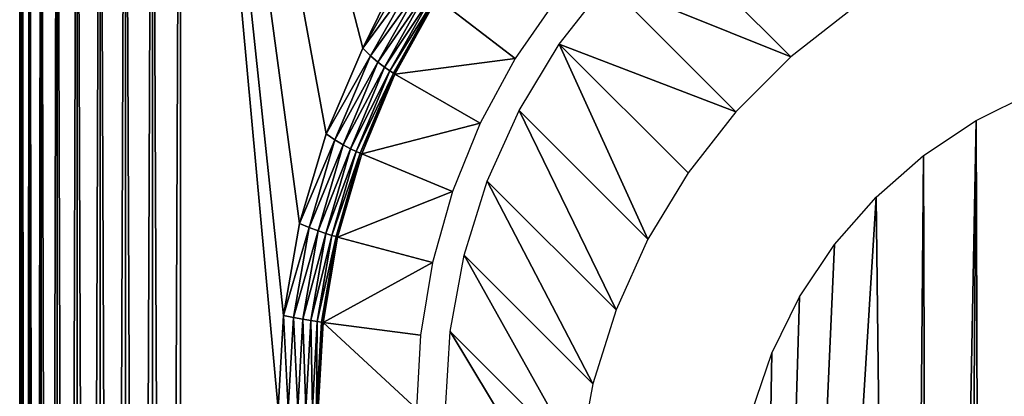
# Model space of a CAD drawing. Header units: millimetres. Extents: x -95 to 95, y -21 to 21.
# Tile 19 of 89: x -95 to -88.87, y 14.43 to 16.77. Entities that reach past the tile are written whole.
import ezdxf

# ---------------------------------------------------------------- set-up
doc = ezdxf.new("R2010")
doc.units = ezdxf.units.MM
doc.header["$LTSCALE"] = 135.540879
for name, color, linetype in [('1', 7, 'CONTINUOUS'), ('19', 7, 'CONTINUOUS'), ('2', 7, 'CONTINUOUS'), ('25', 7, 'CONTINUOUS'), ('35', 7, 'CONTINUOUS'), ('45', 7, 'CONTINUOUS'), ('5', 7, 'CONTINUOUS'), ('8', 7, 'CONTINUOUS')]:
    doc.layers.add(name, color=color, linetype=linetype)

msp = doc.modelspace()

# ---------------------------------------------------------------- linework, layer by layer
at = {"layer": '1', "color": 7, "linetype": 'Continuous', "true_color": 0xe0f2ff}
for points in [[(-94.1736, -20.9848), (-94.342, -20.9397), (-94.1736, 20.9848), (-94.1736, -20.9848)], [(-94.1736, 20.9848), (-94.342, -20.9397), (-94.342, 20.9397), (-94.1736, 20.9848)], [(-94, -21), (-94.1736, -20.9848), (-94, 21), (-94, -21)], [(-94, 21), (-94.1736, -20.9848), (-94.1736, 20.9848), (-94, 21)], [(-93.3921, 14.3518), (-94, 21), (-93.3587, 14.9314), (-93.3921, 14.3518)], [(-93.3587, 14.9314), (-94, 21), (-93.2584, 15.505), (-93.3587, 14.9314)], [(-92.8639, 16.598), (-94, 21), (-92.192, 17.9748), (-92.8639, 16.598)], [(-93.0928, 16.0629), (-94, 21), (-92.8639, 16.598), (-93.0928, 16.0629)], [(-93.2584, 15.505), (-94, 21), (-93.0928, 16.0629), (-93.2584, 15.505)], [(-94, -21), (-94, 21), (-93.3921, 14.3518), (-94, -21)], [(-94.342, -20.9397), (-94.5, -20.866), (-94.342, 20.9397), (-94.342, -20.9397)], [(-94.342, 20.9397), (-94.5, -20.866), (-94.5, 20.866), (-94.342, 20.9397)], [(-94.5, -20.866), (-94.6428, -20.766), (-94.5, 20.866), (-94.5, -20.866)], [(-94.5, 20.866), (-94.6428, -20.766), (-94.6428, 20.766), (-94.5, 20.866)], [(-94.6428, 20.766), (-94.766, -20.6428), (-94.766, 20.6428), (-94.6428, 20.766)], [(-94.6428, -20.766), (-94.766, -20.6428), (-94.6428, 20.766), (-94.6428, -20.766)], [(-94.766, 20.6428), (-94.866, -20.5), (-94.866, 20.5), (-94.766, 20.6428)], [(-94.766, -20.6428), (-94.866, -20.5), (-94.766, 20.6428), (-94.766, -20.6428)], [(-94.866, -20.5), (-94.9397, -20.342), (-94.866, 20.5), (-94.866, -20.5)], [(-94.866, 20.5), (-94.9397, -20.342), (-94.9397, 20.342), (-94.866, 20.5)], [(-94.9397, 20.342), (-94.9848, -20.1736), (-94.9848, 20.1736), (-94.9397, 20.342)], [(-94.9397, -20.342), (-94.9848, -20.1736), (-94.9397, 20.342), (-94.9397, -20.342)], [(-95, -20), (-95, 20), (-94.9848, 20.1736), (-95, -20)], [(-94.9848, -20.1736), (-95, -20), (-94.9848, 20.1736), (-94.9848, -20.1736)], [(-92.5749, 17.1031), (-92.8639, 16.598), (-92.192, 17.9748), (-92.5749, 17.1031)]]:
    msp.add_3dface(points, dxfattribs=at)
at = {"layer": '19', "color": 7, "linetype": 'Continuous', "true_color": 0xe0f2ff}
for points in [[(-89.0488, 16.1468, 110), (-88.6969, 16.3204, 110), (-88.9997, 1.3658, 110), (-89.0488, 16.1468, 110)], [(-88.9997, 1.3658, 110), (-88.6969, 16.3204, 110), (-88.8568, 1.2659, 110), (-88.9997, 1.3658, 110)], [(-89.3751, 15.9288, 110), (-89.0488, 16.1468, 110), (-89.327, 1.4848, 110), (-89.3751, 15.9288, 110)], [(-89.327, 1.4848, 110), (-89.0488, 16.1468, 110), (-89.158, 1.4396, 110), (-89.327, 1.4848, 110)], [(-89.158, 1.4396, 110), (-89.0488, 16.1468, 110), (-88.9997, 1.3658, 110), (-89.158, 1.4396, 110)], [(-89.6701, 15.6701, 110), (-89.3751, 15.9288, 110), (-89.5015, 1.5, 110), (-89.6701, 15.6701, 110)], [(-89.5015, 1.5, 110), (-89.3751, 15.9288, 110), (-89.327, 1.4848, 110), (-89.5015, 1.5, 110)], [(-89.9288, 15.3751, 110), (-89.6701, 15.6701, 110), (-90.5487, 1.5, 110), (-89.9288, 15.3751, 110)], [(-90.5487, 1.5, 110), (-89.6701, 15.6701, 110), (-89.5015, 1.5, 110), (-90.5487, 1.5, 110)], [(-90.1468, 15.0488, 110), (-89.9288, 15.3751, 110), (-90.5487, 1.5, 110), (-90.1468, 15.0488, 110)], [(-90.3204, 14.6969, 110), (-90.1468, 15.0488, 110), (-90.5487, 1.5, 110), (-90.3204, 14.6969, 110)], [(-90.4465, 14.3253, 110), (-90.3204, 14.6969, 110), (-90.5487, 1.5, 110), (-90.4465, 14.3253, 110)]]:
    msp.add_3dface(points, dxfattribs=at)
at = {"layer": '2', "color": 7, "linetype": 'Continuous', "true_color": 0xe0f2ff}
for points in [[(94, -20, 112.5), (94, 20, 112.5), (-94, 20, 112.5), (94, -20, 112.5)], [(-94, -20, 112.5), (94, -20, 112.5), (-94, 20, 112.5), (-94, -20, 112.5)]]:
    msp.add_3dface(points, dxfattribs=at)
at = {"layer": '25', "color": 7, "linetype": 'Continuous', "true_color": 0xe0f2ff}
for points in [[(-91.0033, 17.3452, 17.0813), (-90.2012, 16.5428, 109.0123), (-91.3449, 17.0036, 17.0813), (-91.0033, 17.3452, 17.0813)], [(-89.821, 16.8406, 109.0121), (-90.2012, 16.5428, 109.0123), (-91.0033, 17.3452, 17.0813), (-89.821, 16.8406, 109.0121)], [(-91.3449, 17.0036, 17.0813), (-90.5428, 16.2012, 109.0123), (-91.6429, 16.6233, 17.0814), (-91.3449, 17.0036, 17.0813)], [(-90.2012, 16.5428, 109.0123), (-90.5428, 16.2012, 109.0123), (-91.3449, 17.0036, 17.0813), (-90.2012, 16.5428, 109.0123)], [(-91.6429, 16.6233, 17.0814), (-91.0905, 15.4077, 109.0118), (-91.8928, 16.2099, 17.0815), (-91.6429, 16.6233, 17.0814)], [(-90.8406, 15.821, 109.0121), (-91.0905, 15.4077, 109.0118), (-91.6429, 16.6233, 17.0814), (-90.8406, 15.821, 109.0121)], [(-90.5428, 16.2012, 109.0123), (-90.8406, 15.821, 109.0121), (-91.6429, 16.6233, 17.0814), (-90.5428, 16.2012, 109.0123)], [(-91.8928, 16.2099, 17.0815), (-91.2887, 14.9672, 109.0113), (-92.0911, 15.7693, 17.0818), (-91.8928, 16.2099, 17.0815)], [(-91.0905, 15.4077, 109.0118), (-91.2887, 14.9672, 109.0113), (-91.8928, 16.2099, 17.0815), (-91.0905, 15.4077, 109.0118)], [(-92.0911, 15.7693, 17.0818), (-91.4325, 14.5061, 109.0106), (-92.2348, 15.3081, 17.0822), (-92.0911, 15.7693, 17.0818)], [(-91.2887, 14.9672, 109.0113), (-91.4325, 14.5061, 109.0106), (-92.0911, 15.7693, 17.0818), (-91.2887, 14.9672, 109.0113)], [(-92.2348, 15.3081, 17.0822), (-91.5195, 14.031, 109.0097), (-92.3218, 14.8331, 17.0826), (-92.2348, 15.3081, 17.0822)], [(-91.4325, 14.5061, 109.0106), (-91.5195, 14.031, 109.0097), (-92.2348, 15.3081, 17.0822), (-91.4325, 14.5061, 109.0106)], [(-91.5487, 13.5488, 109.0087), (-92.3509, 14.3511, 17.0831), (-92.3218, 14.8331, 17.0826), (-91.5487, 13.5488, 109.0087)], [(-91.5195, 14.031, 109.0097), (-91.5487, 13.5488, 109.0087), (-92.3218, 14.8331, 17.0826), (-91.5195, 14.031, 109.0097)]]:
    msp.add_3dface(points, dxfattribs=at)
at = {"layer": '35', "color": 7, "linetype": 'Continuous', "true_color": 0xe0f2ff}
for points in [[(-91.9157, 16.5338, 15.9322), (-92.4033, 16.908, 0.2403), (-91.6549, 16.9116, 15.9322), (-91.9157, 16.5338, 15.9322)], [(-92.6649, 16.4365, 0.2403), (-92.4033, 16.908, 0.2403), (-91.9157, 16.5338, 15.9322), (-92.6649, 16.4365, 0.2403)], [(-92.1335, 16.1297, 15.9322), (-92.6649, 16.4365, 0.2403), (-91.9157, 16.5338, 15.9322), (-92.1335, 16.1297, 15.9322)], [(-92.8718, 15.9387, 0.2403), (-92.6649, 16.4365, 0.2403), (-92.1335, 16.1297, 15.9322), (-92.8718, 15.9387, 0.2403)], [(-92.3057, 15.7042, 15.9322), (-92.8718, 15.9387, 0.2403), (-92.1335, 16.1297, 15.9322), (-92.3057, 15.7042, 15.9322)], [(-93.0215, 15.4207, 0.2403), (-92.8718, 15.9387, 0.2403), (-92.3057, 15.7042, 15.9322), (-93.0215, 15.4207, 0.2403)], [(-92.4302, 15.2623, 15.9322), (-93.0215, 15.4207, 0.2403), (-92.3057, 15.7042, 15.9322), (-92.4302, 15.2623, 15.9322)], [(-93.1121, 14.8888, 0.2403), (-93.0215, 15.4207, 0.2403), (-92.4302, 15.2623, 15.9322), (-93.1121, 14.8888, 0.2403)], [(-92.5055, 14.8094, 15.9322), (-93.1121, 14.8888, 0.2403), (-92.4302, 15.2623, 15.9322), (-92.5055, 14.8094, 15.9322)], [(-92.5306, 14.3518, 15.9322), (-93.1423, 14.3518, 0.2403), (-93.1121, 14.8888, 0.2403), (-92.5306, 14.3518, 15.9322)], [(-92.5306, 14.3518, 15.9322), (-93.1121, 14.8888, 0.2403), (-92.5055, 14.8094, 15.9322), (-92.5306, 14.3518, 15.9322)]]:
    msp.add_3dface(points, dxfattribs=at)
at = {"layer": '45', "color": 7, "linetype": 'Continuous', "true_color": 0xe0f2ff}
for points in [[(-92.8639, 16.598), (-92.5749, 17.1031), (-92.5376, 17.0447, 0.0081), (-92.8639, 16.598)], [(-92.8174, 16.5496, 0.0081), (-92.8639, 16.598), (-92.5376, 17.0447, 0.0081), (-92.8174, 16.5496, 0.0081)], [(-92.8174, 16.5496, 0.0081), (-92.5376, 17.0447, 0.0081), (-92.4985, 16.9962, 0.0319), (-92.8174, 16.5496, 0.0081)], [(-92.7713, 16.5094, 0.0319), (-92.8174, 16.5496, 0.0081), (-92.4985, 16.9962, 0.0319), (-92.7713, 16.5094, 0.0319)], [(-92.7713, 16.5094, 0.0319), (-92.4985, 16.9962, 0.0319), (-92.4619, 16.9583, 0.0699), (-92.7713, 16.5094, 0.0319)], [(-92.7297, 16.4781, 0.0699), (-92.7713, 16.5094, 0.0319), (-92.4619, 16.9583, 0.0699), (-92.7297, 16.4781, 0.0699)], [(-92.7297, 16.4781, 0.0699), (-92.4619, 16.9583, 0.0699), (-92.4318, 16.9312, 0.1196), (-92.7297, 16.4781, 0.0699)], [(-92.6961, 16.4558, 0.1196), (-92.7297, 16.4781, 0.0699), (-92.4318, 16.9312, 0.1196), (-92.6961, 16.4558, 0.1196)], [(-92.6961, 16.4558, 0.1196), (-92.4318, 16.9312, 0.1196), (-92.4115, 16.9146, 0.1777), (-92.6961, 16.4558, 0.1196)], [(-92.6738, 16.4421, 0.1777), (-92.6961, 16.4558, 0.1196), (-92.4115, 16.9146, 0.1777), (-92.6738, 16.4421, 0.1777)], [(-92.4033, 16.908, 0.2403), (-92.6738, 16.4421, 0.1777), (-92.4115, 16.9146, 0.1777), (-92.4033, 16.908, 0.2403)], [(-92.4033, 16.908, 0.2403), (-92.6649, 16.4365, 0.2403), (-92.6738, 16.4421, 0.1777), (-92.4033, 16.908, 0.2403)], [(-93.0928, 16.0629), (-92.8639, 16.598), (-92.8174, 16.5496, 0.0081), (-93.0928, 16.0629)], [(-93.039, 16.0257, 0.0081), (-93.0928, 16.0629), (-92.8174, 16.5496, 0.0081), (-93.039, 16.0257, 0.0081)], [(-93.039, 16.0257, 0.0081), (-92.8174, 16.5496, 0.0081), (-92.7713, 16.5094, 0.0319), (-93.039, 16.0257, 0.0081)], [(-92.9873, 15.9948, 0.0319), (-93.039, 16.0257, 0.0081), (-92.7713, 16.5094, 0.0319), (-92.9873, 15.9948, 0.0319)], [(-92.9873, 15.9948, 0.0319), (-92.7713, 16.5094, 0.0319), (-92.7297, 16.4781, 0.0699), (-92.9873, 15.9948, 0.0319)], [(-92.9416, 15.9707, 0.0699), (-92.9873, 15.9948, 0.0319), (-92.7297, 16.4781, 0.0699), (-92.9416, 15.9707, 0.0699)], [(-92.9416, 15.9707, 0.0699), (-92.7297, 16.4781, 0.0699), (-92.6961, 16.4558, 0.1196), (-92.9416, 15.9707, 0.0699)], [(-92.9053, 15.9536, 0.1196), (-92.9416, 15.9707, 0.0699), (-92.6961, 16.4558, 0.1196), (-92.9053, 15.9536, 0.1196)], [(-92.9053, 15.9536, 0.1196), (-92.6961, 16.4558, 0.1196), (-92.6738, 16.4421, 0.1777), (-92.9053, 15.9536, 0.1196)], [(-92.8814, 15.9432, 0.1777), (-92.9053, 15.9536, 0.1196), (-92.6738, 16.4421, 0.1777), (-92.8814, 15.9432, 0.1777)], [(-92.6649, 16.4365, 0.2403), (-92.8814, 15.9432, 0.1777), (-92.6738, 16.4421, 0.1777), (-92.6649, 16.4365, 0.2403)], [(-92.6649, 16.4365, 0.2403), (-92.8718, 15.9387, 0.2403), (-92.8814, 15.9432, 0.1777), (-92.6649, 16.4365, 0.2403)], [(-93.2584, 15.505), (-93.0928, 16.0629), (-93.039, 16.0257, 0.0081), (-93.2584, 15.505)], [(-93.1994, 15.4801, 0.0081), (-93.2584, 15.505), (-93.039, 16.0257, 0.0081), (-93.1994, 15.4801, 0.0081)], [(-93.1994, 15.4801, 0.0081), (-93.039, 16.0257, 0.0081), (-92.9873, 15.9948, 0.0319), (-93.1994, 15.4801, 0.0081)], [(-93.1436, 15.459, 0.0319), (-93.1994, 15.4801, 0.0081), (-92.9873, 15.9948, 0.0319), (-93.1436, 15.459, 0.0319)], [(-93.1436, 15.459, 0.0319), (-92.9873, 15.9948, 0.0319), (-92.9416, 15.9707, 0.0699), (-93.1436, 15.459, 0.0319)], [(-93.0949, 15.4427, 0.0699), (-93.1436, 15.459, 0.0319), (-92.9416, 15.9707, 0.0699), (-93.0949, 15.4427, 0.0699)], [(-93.0949, 15.4427, 0.0699), (-92.9416, 15.9707, 0.0699), (-92.9053, 15.9536, 0.1196), (-93.0949, 15.4427, 0.0699)], [(-93.0566, 15.4311, 0.1196), (-93.0949, 15.4427, 0.0699), (-92.9053, 15.9536, 0.1196), (-93.0566, 15.4311, 0.1196)], [(-93.0566, 15.4311, 0.1196), (-92.9053, 15.9536, 0.1196), (-92.8814, 15.9432, 0.1777), (-93.0566, 15.4311, 0.1196)], [(-93.0315, 15.4241, 0.1777), (-93.0566, 15.4311, 0.1196), (-92.8814, 15.9432, 0.1777), (-93.0315, 15.4241, 0.1777)], [(-92.8718, 15.9387, 0.2403), (-93.0315, 15.4241, 0.1777), (-92.8814, 15.9432, 0.1777), (-92.8718, 15.9387, 0.2403)], [(-92.8718, 15.9387, 0.2403), (-93.0215, 15.4207, 0.2403), (-93.0315, 15.4241, 0.1777), (-92.8718, 15.9387, 0.2403)], [(-93.3587, 14.9314), (-93.2584, 15.505), (-93.1994, 15.4801, 0.0081), (-93.3587, 14.9314)], [(-93.2965, 14.9196, 0.0081), (-93.3587, 14.9314), (-93.1994, 15.4801, 0.0081), (-93.2965, 14.9196, 0.0081)], [(-93.2965, 14.9196, 0.0081), (-93.1994, 15.4801, 0.0081), (-93.1436, 15.459, 0.0319), (-93.2965, 14.9196, 0.0081)], [(-93.2382, 14.909, 0.0319), (-93.2965, 14.9196, 0.0081), (-93.1436, 15.459, 0.0319), (-93.2382, 14.909, 0.0319)], [(-93.2382, 14.909, 0.0319), (-93.1436, 15.459, 0.0319), (-93.0949, 15.4427, 0.0699), (-93.2382, 14.909, 0.0319)], [(-93.1876, 14.9008, 0.0699), (-93.2382, 14.909, 0.0319), (-93.0949, 15.4427, 0.0699), (-93.1876, 14.9008, 0.0699)], [(-93.1876, 14.9008, 0.0699), (-93.0949, 15.4427, 0.0699), (-93.0566, 15.4311, 0.1196), (-93.1876, 14.9008, 0.0699)], [(-93.1482, 14.8949, 0.1196), (-93.1876, 14.9008, 0.0699), (-93.0566, 15.4311, 0.1196), (-93.1482, 14.8949, 0.1196)], [(-93.1482, 14.8949, 0.1196), (-93.0566, 15.4311, 0.1196), (-93.0315, 15.4241, 0.1777), (-93.1482, 14.8949, 0.1196)], [(-93.1223, 14.8913, 0.1777), (-93.1482, 14.8949, 0.1196), (-93.0315, 15.4241, 0.1777), (-93.1223, 14.8913, 0.1777)], [(-93.0215, 15.4207, 0.2403), (-93.1223, 14.8913, 0.1777), (-93.0315, 15.4241, 0.1777), (-93.0215, 15.4207, 0.2403)], [(-93.0215, 15.4207, 0.2403), (-93.1121, 14.8888, 0.2403), (-93.1223, 14.8913, 0.1777), (-93.0215, 15.4207, 0.2403)], [(-93.3921, 14.3518), (-93.3587, 14.9314), (-93.329, 14.3518, 0.0081), (-93.3921, 14.3518)], [(-93.329, 14.3518, 0.0081), (-93.3587, 14.9314), (-93.2965, 14.9196, 0.0081), (-93.329, 14.3518, 0.0081)], [(-93.2699, 14.3518, 0.0319), (-93.329, 14.3518, 0.0081), (-93.2965, 14.9196, 0.0081), (-93.2699, 14.3518, 0.0319)], [(-93.2699, 14.3518, 0.0319), (-93.2965, 14.9196, 0.0081), (-93.2382, 14.909, 0.0319), (-93.2699, 14.3518, 0.0319)], [(-93.2187, 14.3518, 0.0699), (-93.2699, 14.3518, 0.0319), (-93.2382, 14.909, 0.0319), (-93.2187, 14.3518, 0.0699)], [(-93.2187, 14.3518, 0.0699), (-93.2382, 14.909, 0.0319), (-93.1876, 14.9008, 0.0699), (-93.2187, 14.3518, 0.0699)], [(-93.1788, 14.3518, 0.1196), (-93.2187, 14.3518, 0.0699), (-93.1876, 14.9008, 0.0699), (-93.1788, 14.3518, 0.1196)], [(-93.1788, 14.3518, 0.1196), (-93.1876, 14.9008, 0.0699), (-93.1482, 14.8949, 0.1196), (-93.1788, 14.3518, 0.1196)], [(-93.1528, 14.3518, 0.1777), (-93.1788, 14.3518, 0.1196), (-93.1482, 14.8949, 0.1196), (-93.1528, 14.3518, 0.1777)], [(-93.1528, 14.3518, 0.1777), (-93.1482, 14.8949, 0.1196), (-93.1223, 14.8913, 0.1777), (-93.1528, 14.3518, 0.1777)], [(-93.1423, 14.3518, 0.2403), (-93.1528, 14.3518, 0.1777), (-93.1223, 14.8913, 0.1777), (-93.1423, 14.3518, 0.2403)], [(-93.1121, 14.8888, 0.2403), (-93.1423, 14.3518, 0.2403), (-93.1223, 14.8913, 0.1777), (-93.1121, 14.8888, 0.2403)]]:
    msp.add_3dface(points, dxfattribs=at)
at = {"layer": '5', "color": 7, "linetype": 'Continuous', "true_color": 0xe0f2ff}
for points in [[(-95, 0.5595, 8.8075), (-95, 20), (-95, 0.1877, 8.7564), (-95, 0.5595, 8.8075)], [(-95, 0.1877, 8.7564), (-95, 20), (-95, -0.1877, 8.7564), (-95, 0.1877, 8.7564)], [(-95, -0.1877, 8.7564), (-95, 20), (-95, -0.5595, 8.8075), (-95, -0.1877, 8.7564)], [(-95, -0.5595, 8.8075), (-95, 20), (-95, -0.9209, 8.9088), (-95, -0.5595, 8.8075)], [(-95, 1.5859, 13.7467), (-95, 20), (-95, 1.877, 13.5098), (-95, 1.5859, 13.7467)], [(-95, 1.877, 13.5098), (-95, 20), (-95, 2.1332, 13.2355), (-95, 1.877, 13.5098)], [(-95, 2.1332, 13.2355), (-95, 20), (-95, 2.3497, 12.9288), (-95, 2.1332, 13.2355)], [(-95, 2.3497, 12.9288), (-95, 20), (-95, 2.5223, 12.5956), (-95, 2.3497, 12.9288)], [(-95, 2.5223, 12.5956), (-95, 20), (-95, 2.648, 12.2419), (-95, 2.5223, 12.5956)], [(-95, 2.648, 12.2419), (-95, 20), (-95, 2.7244, 11.8745), (-95, 2.648, 12.2419)], [(-95, 20), (-95, -20), (-95, -0.9209, 8.9088), (-95, 20)], [(-95, 20, 111.5), (-95, 20), (-95, -20, 111.5), (-95, 20, 111.5)], [(-95, -20, 111.5), (-95, 20), (-95, 1.5859, 13.7467), (-95, -20, 111.5)], [(-95, 2.75, 11.5), (-95, 20), (-95, 2.7244, 11.1255), (-95, 2.75, 11.5)], [(-95, 20), (-95, 2.75, 11.5), (-95, 2.7244, 11.8745), (-95, 20)], [(-95, 2.7244, 11.1255), (-95, 20), (-95, 2.648, 10.7581), (-95, 2.7244, 11.1255)], [(-95, 2.648, 10.7581), (-95, 20), (-95, 2.5223, 10.4044), (-95, 2.648, 10.7581)], [(-95, 2.5223, 10.4044), (-95, 20), (-95, 2.3497, 10.0712), (-95, 2.5223, 10.4044)], [(-95, 2.3497, 10.0712), (-95, 20), (-95, 2.1332, 9.7645), (-95, 2.3497, 10.0712)], [(-95, 2.1332, 9.7645), (-95, 20), (-95, 1.877, 9.4902), (-95, 2.1332, 9.7645)], [(-95, 1.877, 9.4902), (-95, 20), (-95, 1.5859, 9.2533), (-95, 1.877, 9.4902)], [(-95, 1.5859, 9.2533), (-95, 20), (-95, 1.2652, 9.0583), (-95, 1.5859, 9.2533)], [(-95, 1.2652, 9.0583), (-95, 20), (-95, 0.9209, 8.9088), (-95, 1.2652, 9.0583)], [(-95, 0.9209, 8.9088), (-95, 20), (-95, 0.5595, 8.8075), (-95, 0.9209, 8.9088)]]:
    msp.add_3dface(points, dxfattribs=at)
at = {"layer": '8', "color": 7, "linetype": 'Continuous', "true_color": 0xe0f2ff}
for points in [[(-95, 20, 111.5), (-95, -20, 111.5), (-94.9848, -20, 111.6736), (-95, 20, 111.5)], [(-95, 20, 111.5), (-94.9848, -20, 111.6736), (-94.9848, 20, 111.6736), (-95, 20, 111.5)], [(-94.9848, 20, 111.6736), (-94.9397, -20, 111.842), (-94.9397, 20, 111.842), (-94.9848, 20, 111.6736)], [(-94.9848, -20, 111.6736), (-94.9397, -20, 111.842), (-94.9848, 20, 111.6736), (-94.9848, -20, 111.6736)], [(-94.9397, 20, 111.842), (-94.866, -20, 112), (-94.866, 20, 112), (-94.9397, 20, 111.842)], [(-94.9397, -20, 111.842), (-94.866, -20, 112), (-94.9397, 20, 111.842), (-94.9397, -20, 111.842)], [(-94.866, 20, 112), (-94.766, -20, 112.1428), (-94.766, 20, 112.1428), (-94.866, 20, 112)], [(-94.866, -20, 112), (-94.766, -20, 112.1428), (-94.866, 20, 112), (-94.866, -20, 112)], [(-94.766, 20, 112.1428), (-94.6428, -20, 112.266), (-94.6428, 20, 112.266), (-94.766, 20, 112.1428)], [(-94.766, -20, 112.1428), (-94.6428, -20, 112.266), (-94.766, 20, 112.1428), (-94.766, -20, 112.1428)], [(-94.6428, -20, 112.266), (-94.5, -20, 112.366), (-94.6428, 20, 112.266), (-94.6428, -20, 112.266)], [(-94.6428, 20, 112.266), (-94.5, -20, 112.366), (-94.5, 20, 112.366), (-94.6428, 20, 112.266)], [(-94.5, -20, 112.366), (-94.342, -20, 112.4397), (-94.5, 20, 112.366), (-94.5, -20, 112.366)], [(-94.5, 20, 112.366), (-94.342, -20, 112.4397), (-94.342, 20, 112.4397), (-94.5, 20, 112.366)], [(-94.342, -20, 112.4397), (-94.1736, -20, 112.4848), (-94.342, 20, 112.4397), (-94.342, -20, 112.4397)], [(-94.342, 20, 112.4397), (-94.1736, -20, 112.4848), (-94.1736, 20, 112.4848), (-94.342, 20, 112.4397)], [(-94.1736, -20, 112.4848), (-94, -20, 112.5), (-94.1736, 20, 112.4848), (-94.1736, -20, 112.4848)], [(-94, -20, 112.5), (-94, 20, 112.5), (-94.1736, 20, 112.4848), (-94, -20, 112.5)]]:
    msp.add_3dface(points, dxfattribs=at)

doc.saveas('drawing.dxf')
